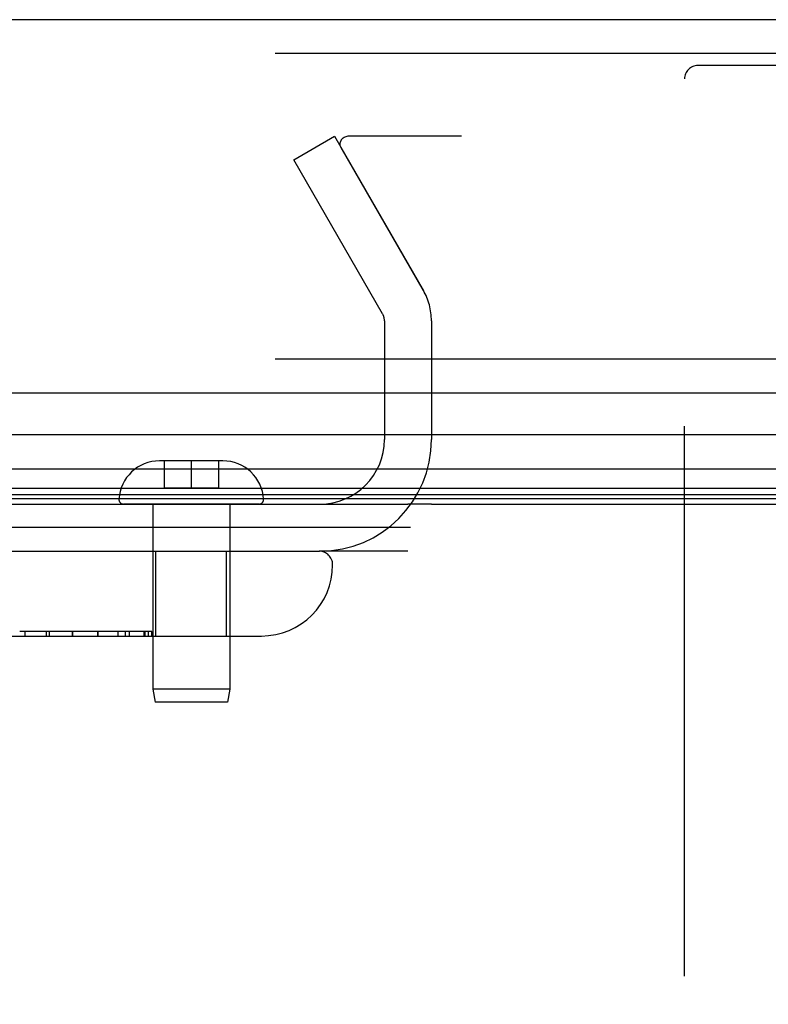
# Model space of a CAD drawing. Header units: inches. Extents: x 0 to 221, y 0 to 143.
# Tile 21 of 256: x 38.04 to 39.69, y 23.3 to 25.48. Entities that reach past the tile are written whole.
import ezdxf

# ---------------------------------------------------------------- set-up
doc = ezdxf.new("R2010")
doc.units = ezdxf.units.IN
doc.header["$LTSCALE"] = 12.142857
doc.header["$MEASUREMENT"] = 0
doc.linetypes.add('HIDDEN', pattern=[0.2, 0.1, -0.1])
doc.layers.get('0').update_dxf_attribs({"linetype": 'CONTINUOUS'})
doc.layers.add('DEFAULT_2', color=8, linetype='HIDDEN')
doc.layers.add('LEFTHAND_DOOR_ASSEMBLY', color=7, linetype='CONTINUOUS')

msp = doc.modelspace()

# ---------------------------------------------------------------- linework, layer by layer
at = {"color": 3, "linetype": 'Continuous'}
msp.add_line((37.4232, 24.4081), (38.8952, 24.4081), dxfattribs=at)
at = {"color": 7, "linetype": 'Continuous'}
for p, q in [((38.9472, 24.4081), (95.4472, 24.4081)), ((38.9009, 24.3561), (37.3122, 24.3561))]:
    msp.add_line(p, q, dxfattribs=at)
at = {"layer": 'DEFAULT_2', "color": 8, "linetype": 'HIDDEN'}
for p, q in [((38.6427, 25.1686), (38.7327, 25.2206)), ((38.7327, 25.2206), (38.9293, 24.8802)), ((65.7282, 25.2206), (38.7648, 25.2206)), ((38.7469, 25.1955), (38.9292, 24.8802)), ((38.8392, 24.8282), (38.6427, 25.1686)), ((38.8432, 24.8132), (38.8432, 24.5506)), ((38.9472, 24.8132), (38.9472, 24.5506)), ((38.8952, 24.3041), (38.7007, 24.3041))]:
    msp.add_line(p, q, dxfattribs=at)
for points in [[(38.7648, 25.2206), (38.7625, 25.2205), (38.7603, 25.2201), (38.7581, 25.2196), (38.756, 25.2188), (38.7541, 25.2179), (38.7522, 25.2167), (38.7505, 25.2154), (38.7491, 25.214), (38.7478, 25.2124), (38.7467, 25.2106), (38.7458, 25.2088), (38.7452, 25.2069), (38.7449, 25.205), (38.7448, 25.2033)], [(38.7448, 25.2033), (38.7448, 25.2031), (38.7449, 25.2011), (38.7453, 25.1992), (38.746, 25.1973), (38.7469, 25.1955)]]:
    msp.add_lwpolyline(points, dxfattribs=at)
for centre, radius, start, end in [((38.8132, 24.8132), 0.134, 0, 30), ((38.8132, 24.8132), 0.03, 0, 30), ((38.7007, 24.5506), 0.2465, 270, 360), ((38.7007, 24.5506), 0.1425, 270, 360)]:
    msp.add_arc(centre, radius, start, end, dxfattribs=at)
at = {"layer": 'LEFTHAND_DOOR_ASSEMBLY', "color": 3, "linetype": 'Continuous'}
for p, q in [((66.5305, 25.4781), (37.988, 25.4781)), ((66.5305, 24.6531), (37.988, 24.6531))]:
    msp.add_line(p, q, dxfattribs=at)
at = {"layer": 'LEFTHAND_DOOR_ASSEMBLY', "color": 8, "linetype": 'HIDDEN'}
for p, q in [((66.5305, 25.4031), (37.988, 25.4031)), ((40.6935, 25.3771), (39.5365, 25.3771)), ((39.5065, 23.3656), (39.5065, 25.3471)), ((66.5305, 24.7281), (37.988, 24.7281)), ((38.4144, 24.5036), (38.3462, 24.5036)), ((38.3562, 24.5036), (38.3562, 24.4436)), ((38.4162, 24.5036), (38.4144, 24.5036)), ((38.4162, 24.5036), (38.4162, 24.4436)), ((38.4862, 24.5036), (38.4162, 24.5036)), ((38.4762, 24.5036), (38.4762, 24.4436)), ((38.3562, 24.4436), (38.4762, 24.4436)), ((38.5661, 24.4081), (38.2663, 24.4081)), ((38.3312, 24.4081), (38.3312, 23.9989)), ((38.5012, 24.4081), (38.5012, 23.9989)), ((37.5725, 24.3041), (38.6987, 24.3041)), ((38.3382, 24.1166), (38.3382, 24.3041)), ((38.4942, 24.1166), (38.4942, 24.3041)), ((38.3289, 24.1266), (38.0369, 24.1266)), ((38.0489, 24.1166), (38.0489, 24.1266)), ((38.0953, 24.1266), (38.0953, 24.1166)), ((38.1025, 24.1166), (38.1025, 24.1266)), ((38.1535, 24.1266), (38.1535, 24.1166)), ((38.1536, 24.1266), (38.1536, 24.1166)), ((38.1537, 24.1166), (38.1537, 24.1266)), ((38.2098, 24.1266), (38.2098, 24.1166)), ((38.2099, 24.1166), (38.2099, 24.1266)), ((38.2544, 24.1166), (38.2544, 24.1266)), ((38.2703, 24.1266), (38.2703, 24.1166)), ((38.2798, 24.1166), (38.2798, 24.1266)), ((38.3118, 24.1166), (38.3118, 24.1266)), ((38.3143, 24.1166), (38.3143, 24.1266)), ((38.3215, 24.1166), (38.3215, 24.1266)), ((38.3287, 24.1166), (38.3287, 24.1266)), ((38.3289, 24.1266), (38.3289, 24.1166)), ((37.9162, 24.1166), (38.5712, 24.1166)), ((38.3312, 23.9989), (38.3362, 23.9706)), ((38.5012, 23.9989), (38.3312, 23.9989)), ((38.5012, 23.9989), (38.4962, 23.9706)), ((38.4962, 23.9706), (38.3362, 23.9706))]:
    msp.add_line(p, q, dxfattribs=at)
at = {"layer": 'LEFTHAND_DOOR_ASSEMBLY', "color": 7, "linetype": 'Continuous'}
for p, q in [((52.2592, 24.561), (37.966, 24.561)), ((37.9376, 24.4858), (52.2592, 24.4858)), ((52.2592, 24.4424), (37.9465, 24.4424)), ((52.2592, 24.4287), (37.9533, 24.4287)), ((52.2592, 24.42), (37.9557, 24.42)), ((38.9472, 24.408), (38.8952, 24.408))]:
    msp.add_line(p, q, dxfattribs=at)
at = {"layer": 'LEFTHAND_DOOR_ASSEMBLY', "color": 8, "linetype": 'HIDDEN'}
for centre, radius, start, end in [((39.5365, 25.3471), 0.03, 90, 180), ((38.3462, 24.4136), 0.09, 90, 176.7754), ((38.4862, 24.4136), 0.09, 3.2246, 90), ((38.2663, 24.4181), 0.01, 176.7754, 270), ((38.5661, 24.4181), 0.01, 270, 3.2246), ((38.6987, 24.2741), 0.03, 0, 90), ((38.5712, 24.2741), 0.1575, 270, 360), ((38.2575, 23.3656), 1.4365, 270, 360), ((38.2575, 23.3656), 1.249, 270, 360)]:
    msp.add_arc(centre, radius, start, end, dxfattribs=at)

doc.saveas('drawing.dxf')
